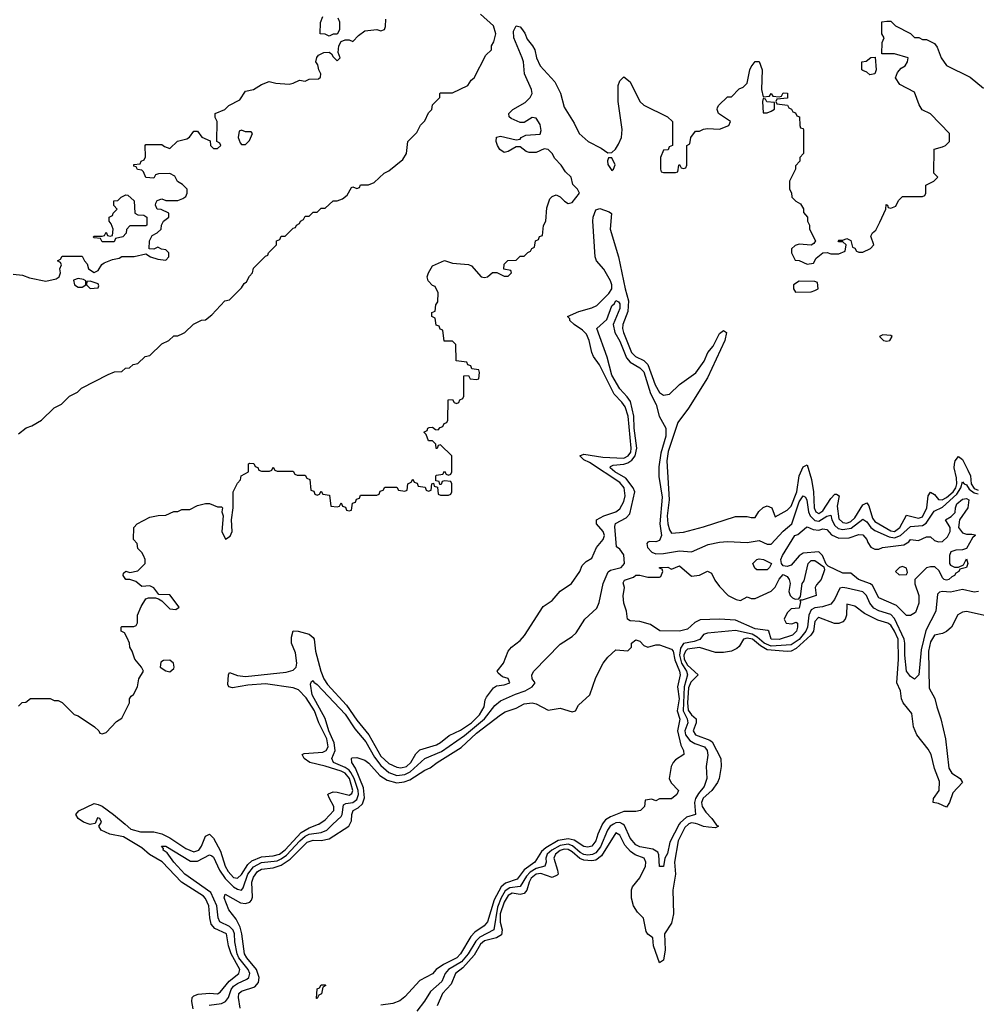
# Model space of a CAD drawing. Header units: inches. Extents: x 2668334 to 2765628, y 828034 to 955234.
# Tile 186 of 218: x 2692896 to 2697700, y 919096 to 924041. Entities that reach past the tile are written whole.
import ezdxf

# ---------------------------------------------------------------- set-up
doc = ezdxf.new("R2010")
doc.units = ezdxf.units.IN
doc.header["$MEASUREMENT"] = 0
doc.layers.add('C6991', color=7, linetype='Continuous')
doc.layers.add('C6992', color=7, linetype='Continuous')

msp = doc.modelspace()

# ---------------------------------------------------------------- linework, layer by layer
at = {"layer": 'C6991', "color": 4}
for points, elevation in [([(2693257.3, 920000), (2693250, 919998.4), (2693245.6, 920000)], 16), ([(2693767.2, 919072.8), (2693760.7, 919110), (2693762.7, 919130), (2693770, 919138.8), (2693793.4, 919146.6), (2693850, 919151.8), (2693890, 919148.9), (2693903.7, 919156.3), (2693947.8, 919212.2), (2693996.3, 919250), (2694001, 919270), (2693957.8, 919350), (2693945, 919390), (2693935.1, 919450), (2693876.8, 919476.8), (2693858.4, 919498.4), (2693850.9, 919530), (2693845.7, 919590), (2693830, 919627.3), (2693818.9, 919638.9), (2693709, 919709), (2693611.9, 919811.9), (2693548.9, 919848.9), (2693510, 919882.4), (2693417.1, 919937.1), (2693349, 919950), (2693306, 919970), (2693294, 919990), (2693301, 920000)], 16), ([(2693426.3, 920000), (2693455.3, 919975.3), (2693502.8, 919962.8), (2693570, 919961.5), (2693610, 919951.5), (2693650, 919931.3), (2693730, 919878.6), (2693770, 919861.5), (2693796.3, 919870), (2693809.8, 919890), (2693830, 919940.7), (2693850, 919950.7), (2693870, 919930.6), (2693905.3, 919865.3), (2693928.4, 919790), (2693942.7, 919762.7), (2693970, 919733.1), (2693990, 919730.3), (2694010, 919748.7), (2694041.3, 919798.7), (2694062.7, 919817.3), (2694110, 919836.1), (2694170, 919841.3), (2694200.5, 919850), (2694230, 919872.2), (2694310, 919959.3), (2694350, 919982.3), (2694396.4, 920000)], 16), ([(2693848.4, 919091.6), (2693910, 919100.3), (2693930, 919110.4), (2693944.4, 919130), (2693958.4, 919170), (2693970, 919186.3), (2693990, 919201.2), (2694037.8, 919222.2), (2694047.8, 919230), (2694052, 919250), (2694043.1, 919270), (2693997.3, 919330), (2693989.1, 919350), (2693977.3, 919410), (2693975.7, 919450), (2693968.5, 919468.5), (2693950, 919486.6), (2693901.1, 919510), (2693893.5, 919530), (2693886, 919590), (2693856.9, 919656.9), (2693726.3, 919750), (2693669.7, 919810), (2693636.9, 919856.9), (2693617.2, 919870), (2693618, 919878), (2693609.2, 919890), (2693630.8, 919890), (2693754.9, 919814.9), (2693790, 919815.2), (2693850, 919846.7), (2693861.4, 919841.4), (2693870, 919835.5), (2693900.2, 919770), (2693927.7, 919727.7), (2693970, 919686.7), (2693990, 919674), (2694010, 919668.7), (2694019.2, 919680.8), (2694042.4, 919750), (2694070, 919787.3), (2694110, 919807.9), (2694190, 919816.8), (2694210, 919825.9), (2694235.6, 919844.4), (2694303, 919917), (2694330, 919940.2), (2694350, 919950.2), (2694410, 919959.2), (2694438.7, 919970), (2694469.6, 920000)], 12), ([(2694002.7, 919077.3), (2693994.7, 919130), (2693997.6, 919150), (2694010, 919162.4), (2694076.4, 919183.6), (2694094.9, 919205.1), (2694099.2, 919230), (2694085.1, 919270), (2694036.4, 919330), (2694025.3, 919350), (2694012.4, 919450), (2694003.5, 919483.5), (2693983.5, 919523.5), (2693947, 919570), (2693923.7, 919630), (2693928, 919650), (2694004.9, 919604.9), (2694030, 919601.6), (2694051.5, 919608.5), (2694061.2, 919618.8), (2694066.2, 919633.8), (2694062.8, 919710), (2694070, 919734.9), (2694090, 919763.1), (2694110, 919775), (2694170, 919782.2), (2694210, 919794.5), (2694254.8, 919825.2), (2694340.5, 919910), (2694370, 919920.7), (2694410, 919918), (2694450, 919926.3), (2694549.7, 919990.3), (2694554.2, 920000)], 8), ([(2695821.1, 920000), (2695820.6, 919999.4), (2695798.7, 919950), (2695790, 919917.2), (2695770, 919889.7), (2695750, 919885.1), (2695730, 919888.4), (2695681.2, 919921.2), (2695650, 919927.5), (2695600.5, 919919.5), (2695538.6, 919881.4), (2695517.2, 919862.8), (2695482.6, 919810), (2695429.4, 919770.6), (2695394.7, 919725.3), (2695335.7, 919704.3), (2695314.7, 919685.3), (2695278.7, 919621.3), (2695244.9, 919510), (2695228, 919490), (2695182, 919458), (2695162.6, 919437.4), (2695110.2, 919350), (2695091.6, 919330), (2695024.1, 919295.9), (2694988, 919270), (2694970, 919249.6), (2694905.1, 919214.9), (2694830, 919134), (2694805.8, 919114.2), (2694770, 919099.5), (2694710, 919091.2)], 8), ([(2695877.9, 920000), (2695861.2, 919990), (2695848.4, 919970), (2695813.3, 919886.7), (2695790, 919857.4), (2695772.3, 919847.7), (2695750, 919844.3), (2695730, 919847.8), (2695710, 919858.6), (2695671.7, 919891.7), (2695650, 919899.6), (2695610, 919894.3), (2695569.2, 919870.8), (2695545.8, 919850), (2695538.4, 919830), (2695539.6, 919810), (2695532.7, 919790), (2695490, 919778), (2695459.9, 919760.1), (2695440.9, 919739.1), (2695410, 919687.7), (2695358.4, 919681.6), (2695334.4, 919665.6), (2695313.9, 919630), (2695295.6, 919584.4), (2695276.9, 919470), (2695206.5, 919433.5), (2695186.1, 919413.9), (2695148.4, 919350), (2695114.7, 919310), (2695048.9, 919270), (2695032.4, 919250), (2695016, 919210), (2694959.3, 919160.7), (2694928.9, 919111.1), (2694890, 919061.2)], 12), ([(2696254.1, 920000), (2696236.5, 919983.5), (2696203.6, 919916.4), (2696184.9, 919810), (2696188.9, 919750), (2696175.3, 919670), (2696179.3, 919550), (2696170, 919504), (2696134.8, 919450), (2696137.1, 919370), (2696130, 919318), (2696110, 919304), (2696079.3, 919390), (2696075.3, 919430), (2696050, 919448), (2696042, 919462), (2696029.1, 919529.1), (2695999.3, 919559.3), (2695979, 919590), (2695969.3, 919629.3), (2695969, 919671), (2695973.6, 919686.4), (2696010, 919731.3), (2696038.4, 919790), (2696040.9, 919810), (2696032.7, 919830), (2695987, 919847), (2695962.8, 919862.8), (2695935.8, 919895.8), (2695910, 919946), (2695890, 919957), (2695817.5, 919842.5), (2695790, 919819.8), (2695770, 919816), (2695730, 919819.5), (2695708.8, 919828.8), (2695670, 919862.5), (2695650, 919873.9), (2695630, 919874.9), (2695610, 919867.8), (2695586.9, 919850), (2695578, 919830), (2695596.9, 919770), (2695599.5, 919750), (2695595.5, 919744.5), (2695570, 919733.7), (2695512.5, 919752.5), (2695490, 919748.9), (2695465.4, 919730), (2695454.8, 919710), (2695443.5, 919670), (2695430, 919652.3), (2695410, 919648), (2695370, 919654), (2695350, 919642.7), (2695330, 919609.7), (2695309, 919550), (2695309, 919509), (2695318.5, 919470), (2695315.1, 919444.9), (2695290.6, 919430), (2695230, 919415.4), (2695210, 919397.6), (2695178, 919342), (2695121.5, 919278.5), (2695084.2, 919250), (2695062.9, 919197.1), (2695019.5, 919150), (2694992.4, 919087.6)], 16), ([(2696208.2, 920000), (2696161.7, 919910), (2696150, 919854), (2696136.4, 919830), (2696130, 919788), (2696110, 919788), (2696106, 919846), (2696100.1, 919860.1), (2696075.8, 919875.8), (2696010, 919886.2), (2695990, 919896.9), (2695962, 919930), (2695934.1, 919994.1), (2695925.1, 920000)], 12), ([(2696392, 920000), (2696395.2, 919995.2), (2696404.7, 919990), (2696390, 919982.7), (2696354.9, 919985.1), (2696330, 919988.7), (2696301.2, 920000)], 16)]:
    msp.add_lwpolyline(points, dxfattribs=dict(at, elevation=elevation))
at = {"layer": 'C6991', "color": 4, "elevation": 4}
msp.add_lwpolyline([(2694386, 919126), (2694390, 919174), (2694402, 919178), (2694410, 919194), (2694430, 919194), (2694434, 919190), (2694418, 919182), (2694411.6, 919148.4), (2694398, 919142), (2694390, 919126)], close=True, dxfattribs=at)
at = {"layer": 'C6992', "color": 4}
for points, elevation in [([(2692864, 922764), (2692910, 922758.8), (2692945.5, 922745.5), (2693027.9, 922727.9), (2693080.2, 922739.8), (2693094, 922750), (2693102, 922770), (2693098, 922790), (2693106, 922810), (2693102, 922822), (2693086, 922830), (2693102, 922838), (2693110, 922854), (2693210, 922854), (2693222, 922830), (2693235.3, 922815.3), (2693242, 922790), (2693270, 922772), (2693290, 922782), (2693308.9, 922811.1), (2693320.2, 922819.8), (2693363.1, 922836.9), (2693396.4, 922843.6), (2693410, 922852), (2693472, 922852), (2693530, 922866), (2693554, 922850), (2693590, 922838.8), (2693630, 922834), (2693646, 922850), (2693646, 922870), (2693630, 922886), (2693608.4, 922888.4), (2693590, 922898), (2693570, 922888), (2693546, 922890), (2693548, 922930), (2693562, 922958), (2693586, 922970), (2693606, 922990), (2693608, 923010), (2693618, 923030), (2693646, 923050), (2693646, 923070), (2693607.3, 923087.3), (2693586, 923090), (2693578, 923110), (2693580.4, 923119.6), (2693587.3, 923132.7), (2693610, 923142), (2693630, 923134), (2693690, 923134), (2693716.4, 923143.6), (2693730, 923154), (2693738, 923170), (2693738, 923190), (2693713.6, 923213.6), (2693688.7, 923228.7), (2693674.6, 923254.6), (2693650, 923268), (2693592.7, 923267.3), (2693578, 923262), (2693570, 923246), (2693530, 923248), (2693518, 923278), (2693510, 923286), (2693488.4, 923288.4), (2693482, 923302), (2693470, 923306), (2693470, 923314), (2693502, 923318), (2693506, 923330), (2693522, 923338), (2693527.3, 923352.7), (2693526, 923410), (2693530, 923414), (2693610, 923414), (2693623.6, 923403.6), (2693650, 923394), (2693688.4, 923431.6), (2693736.4, 923443.6), (2693748.4, 923451.6), (2693770, 923482), (2693790, 923482), (2693811.6, 923451.6), (2693852.7, 923432.7), (2693854, 923410), (2693870, 923394), (2693890, 923394), (2693906, 923410), (2693902, 923422), (2693886, 923430), (2693888, 923530), (2693878, 923550), (2693878, 923570), (2693926, 923590), (2693946, 923610), (2694002, 923638), (2694030, 923682), (2694070, 923691.3), (2694110, 923716), (2694149.1, 923730.9), (2694182, 923722), (2694250, 923718), (2694270, 923722), (2694302, 923738), (2694330, 923732), (2694350, 923742), (2694396.4, 923743.6), (2694407.3, 923752.7), (2694408, 923770), (2694398, 923790), (2694394, 923814), (2694384, 923830), (2694388.4, 923851.6), (2694396.4, 923863.6), (2694424, 923876), (2694450, 923878), (2694462, 923870), (2694470, 923854), (2694490, 923834), (2694506, 923850), (2694496.4, 923876.4), (2694499, 923910), (2694510, 923932), (2694530, 923941), (2694550, 923941), (2694570, 923931.3), (2694598, 923962), (2694630, 923986), (2694690, 923991.3), (2694710, 923984.7), (2694728.4, 923991.6), (2694733.6, 924006.4), (2694735.3, 924044.7)], 32), ([(2692890, 921962), (2692929.1, 921990.9), (2692958, 922002), (2693006, 922030), (2693068.9, 922091.1), (2693106, 922110), (2693146, 922150), (2693186, 922170), (2693206, 922190), (2693340.4, 922259.6), (2693372.7, 922272.7), (2693410, 922274), (2693428.4, 922291.6), (2693447.3, 922292.7), (2693466, 922310), (2693490, 922314), (2693526, 922350), (2693550, 922354), (2693610, 922414), (2693646, 922430), (2693670, 922454), (2693690, 922454), (2693715.3, 922464.7), (2693726, 922470), (2693768.4, 922511.6), (2693810, 922532), (2693830, 922534), (2693860.4, 922559.6), (2693926, 922630), (2693950, 922634), (2694010, 922694), (2694023.1, 922716.9), (2694035.3, 922724.7), (2694050, 922754), (2694066, 922770), (2694070, 922794), (2694130, 922854), (2694142, 922858), (2694146, 922870), (2694186, 922910), (2694186, 922930), (2694202, 922938), (2694210, 922954), (2694230, 922954), (2694270, 922994), (2694282, 922998), (2694286, 923010), (2694302, 923018), (2694306, 923030), (2694322, 923038), (2694330, 923054), (2694350, 923054), (2694370, 923074), (2694390, 923074), (2694410, 923094), (2694430, 923094), (2694470, 923132), (2694490, 923132), (2694518, 923142), (2694540.4, 923159.6), (2694562, 923198), (2694570, 923202), (2694590, 923194), (2694602, 923198), (2694608.4, 923211.6), (2694647.3, 923212.7), (2694676.4, 923223.6), (2694726, 923270), (2694750, 923282), (2694820.4, 923339.6), (2694838, 923370), (2694846, 923430), (2694890, 923474), (2694908.4, 923511.6), (2694930, 923534), (2694950, 923574), (2694966, 923590), (2694970, 923614), (2695006, 923650), (2695006, 923670), (2695010, 923674), (2695070, 923674), (2695146, 923710), (2695163.1, 923736.9), (2695178, 923750), (2695236.4, 923863.6), (2695266, 923890), (2695266, 923910), (2695278, 923930), (2695288, 923970), (2695275.3, 924010), (2695210, 924069)], 28), ([(2694494, 924050), (2694502, 924030), (2694502, 923990), (2694491.3, 923968.7), (2694470, 923968), (2694450, 923958), (2694430, 923968), (2694406, 923970), (2694407.3, 924027.3), (2694418, 924058)], 32), ([(2692890, 920594), (2692908.4, 920611.6), (2692927.3, 920612.7), (2692950, 920632), (2693050, 920632), (2693070, 920622), (2693090, 920622), (2693110, 920612), (2693170, 920551.3), (2693190, 920544.7), (2693272, 920490), (2693294, 920470), (2693298, 920458), (2693310, 920454), (2693330, 920462), (2693383.1, 920516.9), (2693410, 920534), (2693448, 920610), (2693448, 920630), (2693456.4, 920643.6), (2693468.4, 920651.6), (2693488, 920690), (2693495.3, 920730), (2693518, 920770), (2693508, 920790), (2693475.3, 920830), (2693462, 920870), (2693448.7, 920890), (2693448, 920910), (2693436.4, 920936.4), (2693422, 920962), (2693406, 920970), (2693406, 920990), (2693410, 920994), (2693470, 920994), (2693482, 920998), (2693487.3, 921012.7), (2693488.7, 921050), (2693506.3, 921093.7), (2693530, 921132), (2693543.1, 921136.9), (2693578, 921138), (2693592.7, 921132.7), (2693610, 921122), (2693650, 921082), (2693680.4, 921079.6), (2693698, 921090), (2693650, 921153.2), (2693594.6, 921154.6), (2693570, 921188), (2693550, 921198), (2693510, 921195.3), (2693480.2, 921220.2), (2693450, 921229.3), (2693429.6, 921229.6), (2693415.3, 921250), (2693418, 921262), (2693430, 921272), (2693450, 921264.7), (2693490, 921274), (2693526, 921310), (2693526, 921330), (2693518, 921350), (2693510, 921366), (2693490, 921386), (2693486, 921410), (2693468, 921430), (2693468.9, 921491.1), (2693486, 921510), (2693550, 921542), (2693591.6, 921551.6), (2693630, 921552), (2693670, 921572), (2693690, 921572), (2693710, 921582), (2693750, 921582), (2693790, 921602), (2693830, 921612), (2693850, 921612), (2693890, 921594), (2693910, 921594), (2693914, 921590), (2693912, 921570), (2693918, 921550), (2693911, 921470), (2693930, 921432), (2693952.7, 921447.3), (2693962.7, 921470), (2693959.3, 921530), (2693968.7, 921590), (2693968, 921670), (2693990, 921714), (2694006, 921730), (2694008.9, 921751.1), (2694046, 921770), (2694046, 921810), (2694050, 921814), (2694072.7, 921812.7), (2694078, 921798), (2694092.7, 921792.7), (2694098, 921778), (2694110, 921774), (2694150, 921774), (2694162, 921778), (2694170, 921794), (2694178, 921778), (2694190, 921774), (2694270, 921774), (2694278, 921758), (2694290, 921754), (2694330, 921754), (2694338, 921738), (2694352.7, 921732.7), (2694358, 921678), (2694372.7, 921672.7), (2694378, 921658), (2694390, 921654), (2694402, 921658), (2694410, 921674), (2694418, 921658), (2694452.7, 921652.7), (2694458, 921598), (2694490, 921594), (2694502, 921598), (2694510, 921614), (2694518, 921598), (2694532.7, 921592.7), (2694538, 921578), (2694550, 921574), (2694562, 921578), (2694567.3, 921612.7), (2694582, 921618), (2694587.3, 921632.7), (2694602, 921638), (2694607.3, 921652.7), (2694690, 921654), (2694702, 921658), (2694707.3, 921672.7), (2694722, 921678), (2694730, 921694), (2694790, 921694), (2694798, 921678), (2694830, 921674), (2694842, 921678), (2694846, 921710), (2694862, 921718), (2694870, 921734), (2694878, 921718), (2694892.7, 921712.7), (2694898, 921698), (2694932.7, 921692.7), (2694938, 921678), (2694950, 921674), (2694962, 921678), (2694966, 921710), (2694974, 921714), (2694978, 921698), (2694994, 921694), (2694998, 921658), (2695010, 921654), (2695050, 921654), (2695062, 921658), (2695066, 921670), (2695066, 921710), (2695062, 921722), (2695030, 921726), (2695018, 921722), (2695012.7, 921707.3), (2695006, 921706), (2695002, 921722), (2694986, 921726), (2694986, 921750), (2694990, 921754), (2695022, 921758), (2695030, 921774), (2695038, 921758), (2695050, 921754), (2695062, 921758), (2695066, 921770), (2695066, 921850), (2695010, 921906), (2694998, 921902), (2694992.7, 921887.3), (2694987.3, 921887.3), (2694986, 921910), (2694970, 921926), (2694950, 921926), (2694938, 921958), (2694926, 921970), (2694942, 921978), (2694946, 921990), (2694952.7, 921992.7), (2694970, 921994), (2694983.6, 921983.6), (2694998, 921982), (2695007.3, 921992.7), (2695022, 921998), (2695027.3, 922012.7), (2695042, 922018), (2695046, 922030), (2695047.3, 922132.7), (2695070, 922134), (2695078, 922118), (2695090, 922114), (2695102, 922118), (2695107.3, 922132.7), (2695122, 922138), (2695126, 922150), (2695127.3, 922252.7), (2695150, 922254), (2695158, 922238), (2695190, 922234), (2695202, 922238), (2695206, 922270), (2695202, 922282), (2695167.3, 922287.3), (2695162, 922302), (2695147.3, 922307.3), (2695142, 922322), (2695087.3, 922327.3), (2695086, 922410), (2695070, 922426), (2695027.3, 922427.3), (2695022, 922482), (2695007.3, 922487.3), (2695002, 922502), (2694987.3, 922507.3), (2694982, 922542), (2694966, 922550), (2694966, 922570), (2694982, 922578), (2694986, 922610), (2694996.4, 922623.6), (2694998, 922670), (2694982, 922702), (2694970, 922706), (2694948, 922730), (2694942, 922750), (2694949, 922770), (2694970, 922804.7), (2695030, 922831.3), (2695070, 922818), (2695150, 922812), (2695165.4, 922805.4), (2695214, 922750), (2695230, 922746.8), (2695246, 922750), (2695270, 922772), (2695291.6, 922771.6), (2695330, 922754), (2695350, 922754), (2695366, 922770), (2695362, 922782), (2695328, 922788), (2695330, 922814), (2695348.4, 922831.6), (2695390, 922834), (2695410, 922854), (2695430, 922854), (2695447.3, 922872.7), (2695462, 922878), (2695467.3, 922892.7), (2695482, 922898), (2695486, 922930), (2695502, 922938), (2695507.3, 922952.7), (2695522, 922958), (2695527.3, 923007.3), (2695538, 923030), (2695543.1, 923096.9), (2695558, 923142), (2695570, 923154), (2695590, 923162), (2695610.9, 923150.9), (2695631.3, 923130), (2695650, 923118.8), (2695670, 923122.8), (2695708, 923170), (2695698, 923190), (2695674, 923214), (2695665.2, 923250), (2695636.6, 923276.6), (2695615.1, 923310), (2695583.7, 923343.7), (2695569.5, 923370), (2695550, 923389.5), (2695530, 923392), (2695490, 923374.5), (2695455.1, 923375.1), (2695440.1, 923380.1), (2695410, 923402), (2695390, 923402), (2695350, 923379), (2695330, 923374), (2695308, 923390), (2695295.3, 923410), (2695289, 923430), (2695290, 923452), (2695310, 923456), (2695390, 923438), (2695410, 923442), (2695415.3, 923450), (2695438, 923462), (2695510, 923466.8), (2695514.9, 923485.1), (2695510, 923515.3), (2695490, 923546), (2695470, 923549.3), (2695430, 923525.2), (2695410, 923525.2), (2695364.8, 923544.8), (2695354, 923554), (2695353.2, 923570), (2695373.2, 923590), (2695434, 923626), (2695459.5, 923650), (2695469.6, 923670), (2695466, 923690), (2695430.9, 923770), (2695426, 923830), (2695419.8, 923850), (2695378.3, 923950), (2695376.6, 923983.4), (2695390, 924010.7), (2695410, 924004.9), (2695416.7, 923996.7), (2695433.2, 923973.2), (2695444.2, 923944.2), (2695471.8, 923910), (2695483.1, 923890), (2695491.4, 923850), (2695509.4, 923809.4), (2695584.4, 923730), (2695612.7, 923672.7), (2695630, 923602.8), (2695681.1, 923521.1), (2695705.5, 923470), (2695751.3, 923430), (2695816.3, 923396.3), (2695850, 923372), (2695870, 923374), (2695888.4, 923391.6), (2695903.1, 923416.9), (2695919, 923450), (2695922, 923490), (2695901.2, 923630), (2695902, 923710), (2695910, 923734), (2695930, 923754), (2695962, 923730), (2696011.1, 923631.1), (2696030, 923612), (2696150, 923554), (2696174, 923530), (2696174, 923410), (2696158, 923402), (2696152.7, 923387.3), (2696130, 923386), (2696114, 923350), (2696114, 923290), (2696118, 923278), (2696130, 923274), (2696190, 923274), (2696202, 923278), (2696206, 923310), (2696210, 923314), (2696218, 923298), (2696230, 923294), (2696242, 923298), (2696246, 923310), (2696246, 923410), (2696262, 923418), (2696266, 923450), (2696290, 923482), (2696310, 923482), (2696330, 923492), (2696350, 923494), (2696410, 923491), (2696458, 923510), (2696466, 923530), (2696406, 923570), (2696398, 923590), (2696400.4, 923599.6), (2696407.3, 923612.7), (2696450, 923654), (2696470, 923654), (2696510, 923694), (2696530, 923702), (2696550, 923722), (2696562.7, 923790), (2696570, 923804.7), (2696590, 923831.3), (2696610, 923832), (2696624, 923790), (2696621, 923690), (2696630, 923654), (2696662, 923658), (2696670, 923671.3), (2696678, 923658), (2696710, 923654), (2696722, 923658), (2696730, 923674), (2696752.7, 923672.7), (2696752, 923648), (2696698, 923642), (2696694, 923630), (2696698, 923618), (2696752.7, 923612.7), (2696758, 923598), (2696772.7, 923592.7), (2696778, 923578), (2696792.7, 923572.7), (2696798, 923558), (2696812.7, 923552.7), (2696814, 923510), (2696818, 923498), (2696830, 923494), (2696832.7, 923487.3), (2696832, 923370), (2696814, 923350), (2696814, 923330), (2696792.7, 923307.3), (2696792, 923290), (2696762, 923230), (2696762, 923190), (2696771.6, 923171.6), (2696774, 923150), (2696794, 923130), (2696816.9, 923116.9), (2696831.6, 923091.6), (2696832.7, 923072.7), (2696852, 923050), (2696852, 923030), (2696862, 923010), (2696862, 922990), (2696892, 922930), (2696883.6, 922916.4), (2696871.6, 922908.4), (2696810, 922914), (2696790, 922908), (2696772, 922890), (2696772, 922870), (2696790, 922834), (2696810, 922832), (2696850, 922814), (2696882, 922818), (2696896.4, 922843.6), (2696928.9, 922871.1), (2696951.3, 922871.3), (2696970, 922864.7), (2697010, 922864.7), (2697042, 922878), (2697046, 922910), (2697030, 922926), (2697010, 922926), (2697006, 922930), (2697010, 922934), (2697030, 922934), (2697050, 922942), (2697070, 922932), (2697078, 922898), (2697090, 922894), (2697098, 922878), (2697110, 922874), (2697130, 922874), (2697168.4, 922891.6), (2697186, 922910), (2697170, 922954), (2697178, 922970), (2697195.3, 922984.7), (2697216.4, 923023.6), (2697246, 923090), (2697247.3, 923112.7), (2697254, 923110), (2697258, 923098), (2697270, 923094), (2697295.3, 923104.7), (2697310, 923134), (2697330, 923154), (2697430, 923154), (2697442, 923158), (2697446, 923170), (2697446, 923210), (2697486, 923230), (2697506, 923250), (2697486, 923270), (2697488.4, 923391.6), (2697530, 923402), (2697546, 923410), (2697566, 923430), (2697566, 923470), (2697470, 923568), (2697428.7, 923588.7), (2697413.2, 923613.2), (2697390, 923678), (2697316, 923716), (2697294, 923750), (2697304.5, 923775.5), (2697322.9, 923797.1), (2697342, 923810), (2697355.3, 923830), (2697358, 923850), (2697290, 923869.2), (2697226, 923870), (2697227.3, 923927.3), (2697238, 923950), (2697226, 923970), (2697226, 924030), (2697250, 924034), (2697270, 924034), (2697294, 924010), (2697370, 923972), (2697390, 923952), (2697411.1, 923951.1), (2697430, 923942), (2697450, 923942), (2697490, 923922), (2697502.8, 923902.8), (2697522.8, 923850), (2697550, 923812), (2697670, 923752), (2697736.9, 923696.9)], 24), ([(2694396.4, 920000), (2694399, 920001), (2694430, 920022), (2694474.5, 920070), (2694474.5, 920090), (2694451.3, 920130), (2694443.7, 920150), (2694446.5, 920153.5), (2694470, 920162.6), (2694490, 920162), (2694550, 920145.8), (2694564.6, 920155.4), (2694569.7, 920170.3), (2694552.2, 920230), (2694530, 920257.3), (2694510, 920267.6), (2694430, 920292.8), (2694352.7, 920310), (2694325.1, 920330), (2694314, 920350), (2694325.1, 920354.9), (2694418, 920362), (2694435.4, 920370), (2694445.8, 920390), (2694438.8, 920430), (2694398.3, 920510), (2694376.8, 920570), (2694335.1, 920635.1), (2694295.8, 920675.8), (2694270, 920686.3), (2694130, 920705), (2694041.6, 920698.4), (2693965.2, 920685.2), (2693946, 920690), (2693942, 920702), (2693944.2, 920750), (2693950, 920762.8), (2693990, 920747.2), (2694030, 920742), (2694235.2, 920764.8), (2694270, 920774.9), (2694284, 920790), (2694288.6, 920810), (2694281.4, 920861.4), (2694261.6, 920910), (2694260.7, 920939.3), (2694270, 920971.3), (2694294, 920970), (2694350, 920955.5), (2694370, 920938.8), (2694374.9, 920930), (2694381.3, 920870), (2694409.2, 920770), (2694424.1, 920730), (2694441.8, 920701.8), (2694538.2, 920598.2), (2694590, 920523.6), (2694650.1, 920450.1), (2694710, 920343.1), (2694750, 920306), (2694790, 920286.7), (2694810, 920283.6), (2694838.4, 920290), (2694861.1, 920310), (2694885.8, 920354.2), (2694905.6, 920374.4), (2694990, 920399.6), (2695010, 920410.3), (2695053.8, 920446.2), (2695110, 920472.7), (2695165.1, 920510), (2695206, 920550), (2695229.2, 920590), (2695234.5, 920625.5), (2695240.9, 920639.1), (2695275.1, 920684.9), (2695290, 920696), (2695330, 920700.5), (2695357.2, 920710), (2695350, 920732.3), (2695320.9, 920740.9), (2695299, 920759), (2695294, 920770), (2695325.2, 920810), (2695349.6, 920870.4), (2695365.2, 920890), (2695410, 920924), (2695431.5, 920948.5), (2695525.6, 921094.4), (2695570, 921124.7), (2695610, 921171.3), (2695668, 921210), (2695708.7, 921270), (2695720.2, 921299.8), (2695740.2, 921319.8), (2695770, 921336), (2695792.3, 921390), (2695827, 921430), (2695832.8, 921450), (2695827, 921470), (2695792.7, 921510), (2695793.2, 921530), (2695829.2, 921550), (2695890, 921570.3), (2695910, 921584.9), (2695930, 921620.7), (2695937.4, 921650), (2695931.6, 921690), (2695910, 921716.8), (2695758, 921818), (2695729.6, 921830), (2695709.6, 921850), (2695730, 921859.5), (2695824.4, 921844.4), (2695930, 921839.1), (2695952.4, 921850), (2695964.9, 921870), (2695967.3, 921890), (2695952.3, 922050), (2695936.6, 922096.6), (2695920.3, 922120.3), (2695881.2, 922161.2), (2695808.2, 922308.2), (2695777.8, 922350), (2695769, 922370), (2695755.3, 922430), (2695741.9, 922461.9), (2695722.5, 922482.5), (2695680.5, 922510), (2695659.5, 922530), (2695658.4, 922538.4), (2695648, 922550), (2695704.7, 922575.3), (2695770, 922593.8), (2695794.8, 922605.2), (2695854.1, 922665.9), (2695869.8, 922690), (2695869.8, 922710), (2695862.9, 922730), (2695830, 922787.8), (2695792.3, 922830), (2695785.8, 922850), (2695774.3, 923030), (2695776.3, 923050), (2695790, 923086), (2695810, 923092.7), (2695856.2, 923076.2), (2695867.9, 923067.9), (2695860.9, 922990), (2695902.7, 922850), (2695936.6, 922690), (2695953.9, 922630), (2695950, 922575.1), (2695925, 922510), (2695923.5, 922490), (2695928.6, 922470), (2695969.1, 922369.1), (2695989, 922349), (2696030.1, 922330.1), (2696050.1, 922310.1), (2696088, 922208), (2696110, 922169), (2696130, 922155.2), (2696159.1, 922160.9), (2696210, 922208.9), (2696292.3, 922267.7), (2696333.8, 922326.2), (2696352, 922370), (2696378.9, 922401.1), (2696410, 922466), (2696430, 922480.7), (2696446, 922470), (2696438, 922430), (2696350, 922242), (2696254.9, 922090), (2696201.9, 922018.1), (2696152.8, 921872.8), (2696146.3, 921826.3), (2696156.9, 921630), (2696148.4, 921550), (2696150.3, 921510), (2696159.5, 921479.5), (2696170, 921463), (2696230, 921467.7), (2696330, 921494), (2696490, 921546), (2696550, 921546.8), (2696570, 921540.7), (2696590, 921540.7), (2696608.6, 921571.4), (2696629, 921591), (2696650, 921599.6), (2696674, 921590), (2696690, 921544.7), (2696750, 921577.4), (2696770, 921598.7), (2696799.5, 921670), (2696810, 921750.7), (2696830, 921796.3), (2696850, 921806), (2696872.6, 921732.6), (2696882.2, 921670), (2696885.2, 921590), (2696894.9, 921570), (2696910, 921561.5), (2696930, 921574.9), (2696970, 921637.1), (2696990, 921658.4), (2696997.6, 921657.6), (2697011.7, 921650), (2697002, 921598), (2697010, 921534.8), (2697030, 921515.2), (2697050, 921513.4), (2697070, 921520.7), (2697090, 921540.2), (2697130, 921605.3), (2697150, 921614.4), (2697160.2, 921600.2), (2697178.3, 921538.3), (2697190, 921520.2), (2697270, 921473.8), (2697290, 921470.2), (2697316.8, 921490), (2697350, 921553), (2697410, 921537.3), (2697430, 921545.2), (2697450.8, 921590), (2697458.9, 921650), (2697470, 921668), (2697490, 921655.8), (2697510, 921631.8), (2697529.3, 921629.3), (2697550, 921640.9), (2697583.7, 921670), (2697597.7, 921690), (2697602.9, 921710), (2697601.1, 921741.1), (2697589.1, 921790), (2697590.8, 921809.2), (2697594.6, 921825.4), (2697610, 921848), (2697630, 921832.4), (2697658.2, 921778.2), (2697670.9, 921750), (2697674.8, 921710), (2697690, 921686), (2697710, 921678.5)], 16), ([(2694469.6, 920000), (2694510, 920039.3), (2694515.6, 920050), (2694522.8, 920097.2), (2694534.6, 920105.4), (2694570, 920109.3), (2694590, 920124.4), (2694598.5, 920150), (2694596.1, 920170), (2694575.3, 920230), (2694559.8, 920259.8), (2694550, 920272.4), (2694530, 920285.7), (2694472.8, 920310), (2694463, 920330), (2694479.8, 920370), (2694475.3, 920410), (2694449, 920470), (2694430.9, 920530.9), (2694365.4, 920650), (2694356.4, 920703.6), (2694362, 920718), (2694370, 920722), (2694373.4, 920713.4), (2694390, 920702.8), (2694530, 920553.4), (2694579.6, 920479.6), (2694634.3, 920414.3), (2694677.7, 920337.7), (2694710, 920294.7), (2694750, 920260.2), (2694790, 920245.2), (2694830, 920250.9), (2694857, 920263), (2694930, 920330.3), (2695014.1, 920365.9), (2695130, 920446.4), (2695230.9, 920529.1), (2695282.8, 920597.2), (2695310, 920620.9), (2695385.8, 920654.2), (2695434, 920670), (2695469.5, 920690.5), (2695484, 920710), (2695469, 920731), (2695468.7, 920750), (2695478, 920770), (2695610, 920904.7), (2695670, 920942.8), (2695690, 920961), (2695734, 921030), (2695793.8, 921086.2), (2695805.8, 921114.2), (2695826.6, 921210), (2695851.4, 921268.6), (2695862.7, 921277.3), (2695917.2, 921290), (2695934, 921310), (2695930, 921353.2), (2695910, 921381.2), (2695893.2, 921393.2), (2695884.7, 921495.3), (2695888.5, 921511.5), (2695941.3, 921538.7), (2695959.8, 921560.2), (2695985.1, 921670), (2695976.3, 921690), (2695939.4, 921739.4), (2695884.2, 921770), (2695860.7, 921790), (2695863.3, 921796.7), (2695875.9, 921804.1), (2695930, 921808.8), (2695950, 921815.4), (2695970.6, 921829.4), (2695986.5, 921850), (2695994.8, 921890), (2695982.6, 921990), (2695980.8, 922050), (2695962.9, 922122.9), (2695947.1, 922147.1), (2695910, 922187.3), (2695870, 922256), (2695846.2, 922346.2), (2695795.3, 922490), (2695844, 922536), (2695870, 922604.7), (2695883.7, 922616.3), (2695890, 922630.8), (2695903.6, 922623.6), (2695910, 922614), (2695910.3, 922590.3), (2695877.3, 922510), (2695884.9, 922470), (2695910, 922426.8), (2695943, 922343), (2695961.8, 922321.8), (2696010, 922293.4), (2696030, 922272.7), (2696064.4, 922164.4), (2696091.6, 922108.4), (2696107.7, 922050), (2696141, 921990), (2696140.9, 921950), (2696116.6, 921863.4), (2696105.1, 921794.9), (2696106.4, 921746.4), (2696123.2, 921643.2), (2696111.1, 921510), (2696119.1, 921450), (2696110, 921425.1), (2696090, 921418), (2696060.3, 921419.7), (2696050, 921417.2), (2696046, 921410), (2696048.9, 921390), (2696070, 921367.4), (2696090, 921358.3), (2696130, 921359.6), (2696210, 921373.4), (2696270, 921368.8), (2696353.8, 921406.2), (2696410, 921417.1), (2696450, 921420.5), (2696550, 921415.5), (2696610, 921425.5), (2696650, 921407.3), (2696670, 921407.3), (2696730, 921472.4), (2696774, 921510), (2696810, 921619.3), (2696830, 921650.6), (2696842.5, 921642.5), (2696848.7, 921628.7), (2696856.8, 921570), (2696865.2, 921550), (2696890, 921525.8), (2696910, 921523), (2696950, 921547.4), (2696970, 921552.7), (2696974.7, 921530), (2696990, 921500.9), (2697006.3, 921486.3), (2697030, 921480.5), (2697072.2, 921487.8), (2697130, 921532), (2697150, 921518.7), (2697170, 921490.2), (2697190, 921476.2), (2697263.2, 921443.2), (2697290, 921439.4), (2697319.8, 921450), (2697370, 921496.5), (2697430, 921500.2), (2697447.8, 921512.2), (2697487.6, 921572.4), (2697530, 921592.2), (2697601.7, 921658.3), (2697622.7, 921690), (2697630, 921721), (2697638.8, 921710), (2697650, 921705.3), (2697663.7, 921683.7), (2697690, 921664.7), (2697710, 921659.1)], 12), ([(2697710.5, 921169.5), (2697690, 921166.6), (2697630, 921179.3), (2697570, 921166.3), (2697530, 921169.6), (2697514.6, 921165.4), (2697504.8, 921155.2), (2697496.5, 921070), (2697446.2, 920973.8), (2697423.4, 920876.6), (2697412.2, 920750), (2697390.4, 920729.6), (2697370, 920742.7), (2697349.7, 920769.7), (2697340.4, 920850), (2697341.2, 920910), (2697337.4, 920930), (2697290, 921034.3), (2697270, 921053.1), (2697210, 921072.3), (2697186.2, 921086.2), (2697165.7, 921110), (2697148.2, 921150), (2697130, 921168.2), (2697050, 921186.6), (2697030.5, 921189.5), (2697014.4, 921185.6), (2696988.4, 921130), (2696970, 921105.1), (2696928.2, 921091.8), (2696890, 921087.8), (2696870, 921076.9), (2696859, 921050), (2696851.8, 920990), (2696844.1, 920970), (2696810, 920929), (2696770, 920901.4), (2696670, 920894.9), (2696634.8, 920910), (2696600.2, 920940.2), (2696574.6, 920954.6), (2696490, 920973.3), (2696350, 920959.3), (2696330, 920953.2), (2696311.8, 920928.2), (2696282.5, 920917.5), (2696230, 920908.4), (2696214.9, 920885.1), (2696210.1, 920850), (2696219, 920810), (2696244, 920770), (2696250.2, 920750), (2696232.3, 920690), (2696228.8, 920570), (2696247.8, 920530), (2696252.1, 920510), (2696235.6, 920470), (2696240.2, 920450), (2696261.7, 920421.7), (2696286.5, 920406.5), (2696334.9, 920390), (2696348.4, 920370), (2696352.2, 920347.8), (2696343.8, 920290), (2696346.4, 920230), (2696333.1, 920190), (2696304.5, 920155.5), (2696290.2, 920130), (2696285.2, 920110), (2696290.4, 920050), (2696244.3, 920035.7), (2696212.2, 920007.8), (2696208.2, 920000)], 12), ([(2697870, 921020.7), (2697650, 921069.3), (2697630, 921065.2), (2697608, 921052), (2697576, 920990), (2697550, 920969), (2697530, 920959), (2697490, 920949.4), (2697470, 920916), (2697460.2, 920870), (2697463.1, 920683.1), (2697491.8, 920631.8), (2697501.3, 920590), (2697522.6, 920530), (2697544.9, 920430), (2697562, 920282), (2697577.4, 920257.4), (2697619.1, 920230), (2697631.3, 920210), (2697582.2, 920157.8), (2697566, 920110), (2697550, 920086.6), (2697510, 920104.7), (2697484, 920110), (2697485.6, 920130), (2697513.3, 920170), (2697514.6, 920214.6), (2697490, 920281.2), (2697474, 920350), (2697458, 920378), (2697401.4, 920450), (2697384.8, 920490), (2697376.3, 920556.3), (2697333.3, 920610), (2697325, 920630), (2697319.6, 920670), (2697301.6, 920710), (2697309.2, 920830), (2697307.3, 920930), (2697290, 920969.7), (2697270, 920999.7), (2697256.2, 921010), (2697204.9, 921024.9), (2697138.8, 921058.8), (2697090, 921095.1), (2697050, 921106), (2697048.7, 921050), (2697041.3, 921030), (2697030, 921016.2), (2697010, 921008.4), (2696988.7, 921008.7), (2696910, 921039.6), (2696903.8, 921036.2), (2696890, 921019), (2696881.8, 920970), (2696869.2, 920950), (2696796.1, 920883.9), (2696770, 920869.8), (2696750, 920867.2), (2696650, 920877.2), (2696616.5, 920896.5), (2696576.4, 920930), (2696550, 920935.8), (2696530.2, 920929.8), (2696510, 920893.2), (2696497.7, 920882.3), (2696471, 920870), (2696430, 920862.3), (2696390, 920863.1), (2696310, 920887.3), (2696250, 920879.8), (2696240.2, 920870), (2696231.4, 920850), (2696233.8, 920830), (2696250, 920799.3), (2696303.8, 920750), (2696266.2, 920713.8), (2696255.1, 920684.9), (2696250.1, 920610), (2696253.9, 920573.9), (2696270, 920550.2), (2696294, 920530), (2696292.9, 920510), (2696277.7, 920470), (2696290, 920449.1), (2696362.5, 920422.5), (2696374.2, 920414.2), (2696417.6, 920330), (2696418.6, 920290), (2696409.1, 920230.9), (2696400.9, 920210), (2696371.8, 920170), (2696328, 920132), (2696319.7, 920110), (2696323.2, 920090), (2696341.5, 920061.5), (2696372, 920030), (2696392, 920000)], 16), ([(2694554.2, 920000), (2694562.3, 920017.7), (2694564.4, 920050), (2694571.1, 920068.9), (2694596.5, 920083.5), (2694617.1, 920102.9), (2694627.4, 920132.6), (2694623.6, 920183.6), (2694582.6, 920282.6), (2694564.5, 920310), (2694562, 920330), (2694566, 920334), (2694590, 920334.8), (2694630, 920322), (2694650, 920307.7), (2694705.2, 920245.2), (2694741.8, 920221.8), (2694790, 920208.8), (2694826.5, 920213.5), (2694856, 920224), (2694930, 920271.8), (2694956.9, 920283.1), (2694992.3, 920310), (2695113.8, 920386.2), (2695190, 920457.4), (2695310, 920550.7), (2695334.8, 920565.2), (2695390, 920583.8), (2695430, 920605.5), (2695470, 920610.4), (2695490, 920606), (2695550, 920573.4), (2695610, 920584), (2695670, 920565.5), (2695688, 920570), (2695702, 920598), (2695759.3, 920650), (2695790, 920738), (2695827, 920810), (2695850, 920838.8), (2695890, 920876), (2695950, 920871.3), (2695968.7, 920890), (2695969.4, 920910.6), (2695990, 920926.8), (2696010, 920919.1), (2696030, 920898.8), (2696050, 920890.5), (2696090, 920901.3), (2696110, 920902), (2696170, 920880.4), (2696178, 920870), (2696186.5, 920826.5), (2696210.2, 920770), (2696212.3, 920750), (2696200.3, 920690), (2696207.6, 920630), (2696197.6, 920570), (2696211.3, 920528.7), (2696200.2, 920470), (2696217, 920397), (2696230.5, 920370), (2696230.8, 920350), (2696190, 920324.5), (2696177.1, 920310), (2696168.5, 920290), (2696158, 920230), (2696168, 920208), (2696204.7, 920170), (2696196, 920150), (2696170, 920128.7), (2696110, 920128), (2696090, 920118), (2696070, 920126), (2696038, 920122), (2696034, 920090), (2696014, 920070), (2695990, 920064), (2695930, 920064.5), (2695862.6, 920037.4), (2695838.2, 920021.8), (2695821.1, 920000)], 8), ([(2693245.6, 920000), (2693217.2, 920010), (2693189.2, 920030), (2693179, 920050), (2693192.9, 920067.1), (2693270, 920104.7), (2693290, 920098.8), (2693310, 920090.5), (2693367.3, 920050), (2693426.3, 920000)], 16), ([(2693301, 920000), (2693308, 920010), (2693298, 920030), (2693287.1, 920032.9), (2693276, 920004), (2693257.3, 920000)], 16), ([(2695925.1, 920000), (2695910, 920009.8), (2695890, 920007.2), (2695877.9, 920000)], 12), ([(2696301.2, 920000), (2696290, 920004.4), (2696270, 920007.2), (2696257.2, 920002.8), (2696254.1, 920000)], 16)]:
    msp.add_lwpolyline(points, dxfattribs=dict(at, elevation=elevation))
for points, elevation in [([(2697165.2, 923765.2), (2697150, 923778), (2697130, 923786), (2697126, 923790), (2697126, 923830), (2697147.3, 923832.7), (2697170, 923852), (2697192.7, 923852.7), (2697198, 923790), (2697190, 923769)], 24), ([(2696630, 923646), (2696626, 923630), (2696630, 923574), (2696650, 923574), (2696670, 923582), (2696687.3, 923592.7), (2696686, 923626), (2696648, 923628), (2696642, 923642)], 24), ([(2694010, 923486), (2693998, 923482), (2693994, 923450), (2694003.6, 923423.6), (2694010, 923414), (2694030, 923414), (2694050, 923434), (2694066, 923470), (2694058, 923478), (2694030, 923478)], 32), ([(2695870, 923348), (2695852.7, 923347.3), (2695848, 923332), (2695850, 923314), (2695870, 923284.7), (2695878, 923290), (2695887.3, 923312.7)], 24), ([(2693310, 922926), (2693302, 922942), (2693270, 922946), (2693266, 922950), (2693270, 922954), (2693310, 922954), (2693322, 922958), (2693330, 922974), (2693338, 922958), (2693350, 922954), (2693362, 922958), (2693366, 922990), (2693356.4, 923016.4), (2693346, 923030), (2693346, 923050), (2693362, 923058), (2693366, 923070), (2693386, 923090), (2693368.4, 923108.4), (2693368.4, 923131.6), (2693390, 923134), (2693406, 923150), (2693430, 923162), (2693439.6, 923159.6), (2693471.6, 923131.6), (2693474, 923070), (2693490, 923062), (2693519.6, 923059.6), (2693534, 923050), (2693534, 923010), (2693530, 923006), (2693450, 923006), (2693432.7, 922987.3), (2693431.6, 922968.4), (2693414, 922950), (2693378, 922942), (2693370, 922926)], 32), ([(2693190, 922741.2), (2693167.3, 922732.7), (2693172, 922710), (2693190, 922698), (2693210, 922698), (2693228, 922710), (2693228, 922730), (2693217.2, 922737.2)], 32), ([(2693250, 922728), (2693234, 922726), (2693232, 922710), (2693250, 922692), (2693290, 922694), (2693294.6, 922705.4), (2693290, 922715.3)], 32), ([(2696810, 922728), (2696782, 922710), (2696782, 922690), (2696792.7, 922672.7), (2696870, 922674), (2696890, 922682), (2696906, 922690), (2696902, 922722), (2696890, 922726)], 24), ([(2697230, 922458), (2697214, 922450), (2697234, 922430), (2697250, 922426.8), (2697266, 922430), (2697278, 922450), (2697270, 922455.3)], 24), ([(2697650, 921458), (2697678, 921458), (2697694, 921454), (2697694, 921450), (2697681, 921439), (2697650, 921386), (2697630, 921378), (2697596.4, 921376.4), (2697571.6, 921368.4), (2697564.7, 921350), (2697564.7, 921310), (2697570, 921302), (2697590, 921292), (2697610, 921292), (2697636.4, 921303.6), (2697650, 921334), (2697658, 921310), (2697651.3, 921290), (2697618, 921282), (2697612, 921270), (2697598, 921262), (2697590.8, 921250), (2697576.3, 921243.7), (2697562, 921230), (2697550, 921227), (2697538, 921230), (2697530, 921238), (2697513.2, 921273.2), (2697492.5, 921292.5), (2697470, 921294), (2697450, 921289), (2697391.3, 921230), (2697391.3, 921208.7), (2697411.3, 921150), (2697411.3, 921110), (2697395.3, 921064.7), (2697370, 921048), (2697350, 921048), (2697299.1, 921099.1), (2697210, 921137.2), (2697179.1, 921199.1), (2697168, 921208), (2697109, 921230), (2697070, 921262), (2697030, 921262), (2696956.4, 921296.4), (2696946, 921306), (2696928, 921350), (2696910, 921368), (2696830, 921362), (2696810, 921348), (2696770, 921302), (2696750, 921295.3), (2696730, 921298), (2696722, 921310), (2696719, 921330), (2696726, 921350), (2696789.3, 921450), (2696804.5, 921455.5), (2696847, 921493), (2696850, 921493.4), (2696881.6, 921481.6), (2696910, 921478), (2696930, 921484), (2696950, 921480.7), (2696973.7, 921453.7), (2697010, 921438), (2697060.9, 921439.1), (2697110, 921456.3), (2697130, 921454.8), (2697150.8, 921430), (2697154.8, 921414.8), (2697170, 921392), (2697190, 921382), (2697210, 921382), (2697229.3, 921390.7), (2697335.5, 921404.5), (2697362, 921418), (2697370, 921430.7), (2697410, 921424.7), (2697450, 921444.7), (2697470, 921444.7), (2697490, 921424.7), (2697510, 921418), (2697530, 921421), (2697556, 921444), (2697569, 921470), (2697568.7, 921490), (2697546, 921530), (2697574, 921546), (2697594, 921566), (2697595.3, 921590), (2697602.7, 921610), (2697630, 921633), (2697650, 921636), (2697662, 921630), (2697658, 921590), (2697616, 921530), (2697611.3, 921490), (2697630, 921464.7)], 8), ([(2696772.9, 921007.1), (2696795.3, 921015.3), (2696802, 921010), (2696802.8, 920990), (2696796.4, 920970), (2696776.3, 920950), (2696710, 920927.6), (2696669.3, 920930), (2696658, 920970), (2696652.9, 920972.9), (2696590, 920981.3), (2696490, 921025.6), (2696409.7, 921029.7), (2696313.3, 921026.7), (2696286.7, 921013.3), (2696250, 920980.9), (2696210, 920969.7), (2696111.6, 920971.6), (2696063.3, 921003.3), (2696010, 921018), (2695962, 921022), (2695949.2, 921030), (2695942.7, 921070), (2695929.4, 921110), (2695926.8, 921146.8), (2695933.2, 921190), (2695926.6, 921213.4), (2695934, 921226), (2695978.9, 921241.1), (2695990, 921251), (2696010, 921251.3), (2696050, 921241), (2696110, 921242), (2696115.3, 921244.7), (2696126, 921270), (2696122, 921282), (2696110, 921286), (2696109.4, 921290.6), (2696150.9, 921290.9), (2696170, 921282), (2696210, 921298), (2696270, 921246), (2696310, 921251.3), (2696350, 921271.3), (2696370, 921262), (2696386.4, 921226.4), (2696410, 921194), (2696454, 921150), (2696494, 921130), (2696515.3, 921124.7), (2696550, 921142), (2696570, 921134), (2696590, 921134), (2696670, 921171.3), (2696690, 921191.3), (2696709.4, 921230.6), (2696730, 921254), (2696750, 921244.7), (2696761, 921230), (2696764.7, 921210), (2696758, 921170), (2696764.7, 921150), (2696776.9, 921136.9), (2696790, 921131.3), (2696808, 921132), (2696816.4, 921143.6), (2696826, 921210), (2696836.4, 921223.6), (2696855.3, 921310), (2696870, 921324.7), (2696890, 921324.7), (2696934, 921294), (2696938, 921278), (2696921, 921230), (2696896.9, 921203.1), (2696891.3, 921190), (2696896, 921150), (2696826, 921126), (2696814, 921126), (2696818, 921118), (2696810, 921086), (2696770, 921082), (2696750, 921062), (2696734.8, 921030), (2696744.7, 921010)], 8), ([(2696598, 921278), (2696587.3, 921287.3), (2696578, 921310), (2696598, 921330), (2696610, 921334), (2696632, 921330), (2696672, 921310), (2696662, 921290), (2696650, 921278)], 8), ([(2697330, 921295.3), (2697314, 921290), (2697294, 921270), (2697312.7, 921252.7), (2697350, 921254), (2697355.3, 921264.7), (2697350, 921286)], 8), ([(2693650, 920824), (2693618, 920822), (2693605.4, 920814.6), (2693602, 920790), (2693630, 920771.3), (2693650, 920766), (2693670, 920782), (2693672.7, 920790), (2693668.7, 920810)], 24)]:
    msp.add_lwpolyline(points, close=True, dxfattribs=dict(at, elevation=elevation))

doc.saveas('drawing.dxf')
